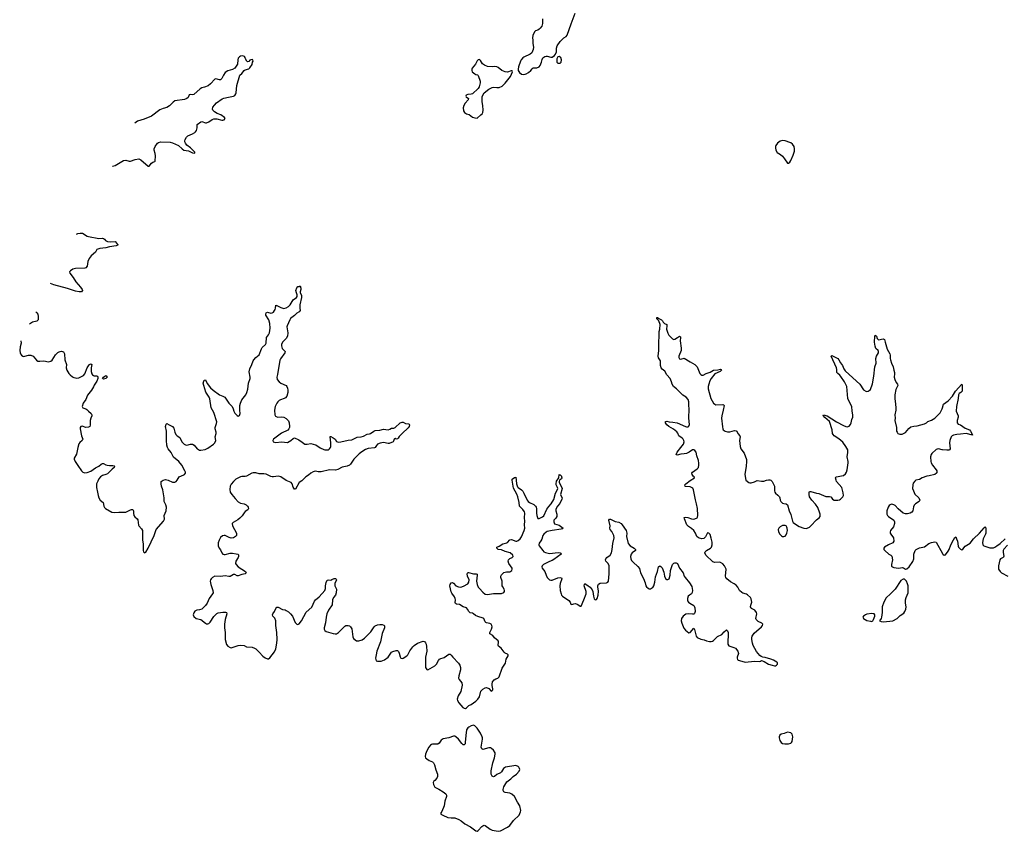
# Model space of a CAD drawing. Header units: inches. Extents: x 2294237 to 2473966, y 835830 to 1006981.
# Tile 1 of 77: x 2294237 to 2311056, y 887955 to 901818. Entities that reach past the tile are written whole.
import ezdxf

# ---------------------------------------------------------------- set-up
doc = ezdxf.new("R2010")
doc.units = ezdxf.units.IN
doc.header["$MEASUREMENT"] = 0
for name, color, linetype in [('C2899', 7, 'Continuous'), ('C2990', 7, 'Continuous'), ('C3808', 7, 'Continuous'), ('C3809', 7, 'Continuous'), ('C3819', 7, 'Continuous'), ('C3900', 7, 'Continuous')]:
    doc.layers.add(name, color=color, linetype=linetype)

msp = doc.modelspace()

# ---------------------------------------------------------------- linework, layer by layer
at = {"layer": 'C2899', "color": 6, "elevation": 200}
for points in [[(2295820, 899318), (2295830, 899318), (2295870, 899327), (2296010, 899412), (2296050, 899416), (2296110, 899403), (2296130, 899402), (2296210, 899431), (2296270, 899442), (2296306, 899426), (2296430, 899316), (2296450, 899315), (2296491, 899369), (2296510, 899383), (2296547, 899393), (2296550, 899402), (2296558, 899490), (2296552, 899532), (2296535, 899590), (2296536, 899610), (2296553, 899650), (2296590, 899710), (2296610, 899721), (2296650, 899729), (2296810, 899724), (2296850, 899714), (2296950, 899670), (2297011, 899610), (2297040, 899590), (2297119, 899579), (2297190, 899541), (2297230, 899538), (2297230, 899553), (2297155, 899630), (2297094, 899674), (2297069, 899709), (2297061, 899730), (2297060, 899750), (2297065, 899770), (2297087, 899810), (2297108, 899832), (2297190, 899867), (2297230, 899889), (2297240, 899900), (2297256, 899924), (2297269, 899969), (2297268, 900000)], [(2295208, 898153), (2295230, 898166), (2295273, 898173), (2295310, 898169), (2295390, 898123), (2295415, 898115), (2295590, 898082), (2295650, 898084), (2295670, 898080), (2295688, 898070), (2295705, 898045), (2295736, 898030), (2295790, 898022), (2295870, 898030), (2295894, 897994), (2295917, 897970), (2295887, 897953), (2295770, 897936), (2295710, 897921), (2295609, 897911), (2295570, 897898), (2295557, 897890), (2295531, 897849), (2295457, 897783), (2295422, 897738), (2295400, 897690), (2295390, 897609), (2295370, 897579), (2295349, 897571), (2295190, 897566), (2295146, 897554), (2295105, 897530), (2295091, 897510), (2295093, 897490), (2295150, 897414), (2295198, 897338), (2295275, 897250), (2295304, 897210), (2295310, 897190), (2295295, 897170), (2295251, 897169), (2295190, 897180), (2295055, 897225), (2294819, 897290), (2294766, 897311)], [(2294259, 896334), (2294265, 896290), (2294243, 896230), (2294237, 896170), (2294244, 896130), (2294254, 896110), (2294268, 896088), (2294292, 896072), (2294310, 896067), (2294328, 896068), (2294390, 896085), (2294430, 896087), (2294470, 896070), (2294525, 896005), (2294550, 895987), (2294584, 895984), (2294650, 895992), (2294730, 895972), (2294770, 895983), (2294790, 896000), (2294850, 896093), (2294890, 896134), (2294910, 896147), (2294930, 896153), (2294954, 896154), (2294984, 896144), (2294994, 896134), (2295002, 896110), (2295011, 896010), (2295036, 895930), (2295032, 895870), (2295041, 895830), (2295074, 895774), (2295099, 895750), (2295139, 895719), (2295165, 895705), (2295190, 895698), (2295216, 895696), (2295250, 895703), (2295330, 895740), (2295350, 895770), (2295390, 895870), (2295410, 895908), (2295430, 895929), (2295450, 895938), (2295470, 895931), (2295458, 895870), (2295460, 895810), (2295469, 895770), (2295482, 895750), (2295498, 895738), (2295510, 895732), (2295550, 895732), (2295567, 895727), (2295574, 895710), (2295572, 895688), (2295556, 895644), (2295510, 895576), (2295496, 895544), (2295464, 895490), (2295397, 895403), (2295365, 895330), (2295324, 895270), (2295307, 895210), (2295314, 895190), (2295370, 895172), (2295382, 895162), (2295410, 895129), (2295459, 895090), (2295471, 895071), (2295470, 895050), (2295451, 895009), (2295441, 894970), (2295443, 894890), (2295434, 894870), (2295410, 894855), (2295370, 894852), (2295305, 894875), (2295284, 894870), (2295273, 894850), (2295273, 894827), (2295294, 894710), (2295314, 894650), (2295306, 894630), (2295264, 894596), (2295250, 894571), (2295231, 894510), (2295216, 894424), (2295205, 894395), (2295169, 894330), (2295169, 894310), (2295187, 894270), (2295230, 894203), (2295296, 894110), (2295315, 894090), (2295350, 894078), (2295390, 894084), (2295450, 894109), (2295530, 894163), (2295588, 894192), (2295630, 894228), (2295650, 894240), (2295670, 894240), (2295710, 894215), (2295730, 894208), (2295770, 894201), (2295830, 894201), (2295850, 894197), (2295858, 894190), (2295854, 894170), (2295817, 894143), (2295738, 894062), (2295711, 894049), (2295650, 894030), (2295620, 894010), (2295590, 893973), (2295570, 893937), (2295552, 893890), (2295547, 893830), (2295569, 893750), (2295577, 893690), (2295588, 893650), (2295610, 893610), (2295664, 893570), (2295673, 893510), (2295686, 893486), (2295703, 893470), (2295810, 893408), (2295850, 893400), (2295930, 893406), (2296050, 893404), (2296130, 893445), (2296150, 893452), (2296170, 893450), (2296181, 893430), (2296179, 893390), (2296188, 893350), (2296206, 893326), (2296242, 893290), (2296253, 893273), (2296266, 893186), (2296274, 893170), (2296319, 893119), (2296333, 893090), (2296336, 892930), (2296347, 892867), (2296345, 892750), (2296350, 892727), (2296370, 892713), (2296390, 892725), (2296430, 892790), (2296534, 893010), (2296571, 893110), (2296692, 893250), (2296711, 893289), (2296707, 893350), (2296742, 893430), (2296745, 893490), (2296736, 893530), (2296707, 893587), (2296707, 893650), (2296680, 893790), (2296662, 893850), (2296655, 893890), (2296656, 893930), (2296686, 893954), (2296730, 893964), (2296775, 893955), (2296850, 893918), (2296890, 893917), (2296910, 893928), (2296929, 893950), (2296964, 894010), (2297039, 894041), (2297053, 894050), (2297069, 894070), (2297069, 894090), (2297061, 894110), (2297006, 894210), (2296955, 894270), (2296865, 894345), (2296823, 894423), (2296773, 894490), (2296763, 894510), (2296751, 894550), (2296743, 894630), (2296746, 894790), (2296730, 894870), (2296738, 894910), (2296750, 894923), (2296790, 894896), (2296850, 894870), (2296870, 894841), (2296886, 894770), (2296904, 894730), (2296926, 894710), (2296970, 894684), (2296981, 894670), (2297009, 894610), (2297048, 894568), (2297070, 894555), (2297090, 894552), (2297153, 894567), (2297190, 894567), (2297219, 894550), (2297270, 894490), (2297290, 894475), (2297310, 894467), (2297330, 894465), (2297403, 894477), (2297450, 894498), (2297549, 894570), (2297570, 894590), (2297588, 894630), (2297577, 894690), (2297593, 894750), (2297593, 894770), (2297575, 894830), (2297576, 894850), (2297601, 894919), (2297603, 894950), (2297556, 895110), (2297509, 895190), (2297484, 895344), (2297472, 895370), (2297418, 895458), (2297381, 895570), (2297374, 895610), (2297390, 895659), (2297410, 895666), (2297442, 895602), (2297497, 895530), (2297540, 895490), (2297650, 895408), (2297710, 895390), (2297742, 895370), (2297810, 895270), (2297867, 895210), (2297886, 895170), (2297893, 895130), (2297910, 895099), (2297950, 895056), (2297970, 895043), (2297990, 895056), (2298006, 895090), (2298000, 895150), (2298000, 895230), (2298008, 895270), (2298030, 895322), (2298099, 895410), (2298116, 895450), (2298132, 895508), (2298147, 895610), (2298173, 895690), (2298174, 895710), (2298157, 895803), (2298167, 895853), (2298203, 895930), (2298224, 895990), (2298236, 896010), (2298270, 896045), (2298330, 896093), (2298365, 896195), (2298381, 896219), (2298434, 896270), (2298446, 896290), (2298453, 896390), (2298490, 896436), (2298506, 896470), (2298515, 896550), (2298513, 896630), (2298493, 896693), (2298443, 896770), (2298440, 896790), (2298447, 896813), (2298470, 896824), (2298530, 896806), (2298550, 896808), (2298570, 896821), (2298592, 896848), (2298600, 896870), (2298606, 896890), (2298610, 896942), (2298617, 896937), (2298630, 896937), (2298699, 896899), (2298747, 896887), (2298790, 896894), (2298830, 896919), (2298858, 896950), (2298890, 897006), (2298910, 897032), (2298965, 897075), (2298975, 897090), (2298976, 897116), (2298963, 897150), (2298957, 897190), (2298970, 897237), (2298990, 897259), (2299010, 897262), (2299030, 897274), (2299042, 897230), (2299040, 897210), (2299026, 897170), (2299031, 897150), (2299050, 897110), (2299053, 897073), (2299023, 896950), (2299020, 896890), (2299028, 896850), (2299011, 896830), (2298973, 896807), (2298930, 896763), (2298865, 896715), (2298850, 896692), (2298805, 896590), (2298802, 896570), (2298816, 896470), (2298810, 896413), (2298787, 896370), (2298726, 896310), (2298709, 896270), (2298710, 896247), (2298723, 896203), (2298730, 896189), (2298770, 896150), (2298769, 896130), (2298693, 896027), (2298680, 896000), (2298643, 895757), (2298630, 895710), (2298636, 895670), (2298670, 895630), (2298698, 895610), (2298790, 895567), (2298802, 895550), (2298810, 895522), (2298816, 895490), (2298816, 895450), (2298800, 895390), (2298780, 895360), (2298755, 895345), (2298690, 895325), (2298668, 895312), (2298645, 895290), (2298630, 895268), (2298604, 895210), (2298590, 895150), (2298598, 895070), (2298608, 895048), (2298619, 895039), (2298649, 895029), (2298710, 895034), (2298748, 895028), (2298790, 895004), (2298819, 894979), (2298830, 894964), (2298842, 894930), (2298848, 894870), (2298845, 894850), (2298837, 894830), (2298815, 894805), (2298710, 894754), (2298570, 894650), (2298562, 894630), (2298569, 894610), (2298590, 894600), (2298610, 894598), (2298710, 894605), (2298810, 894597), (2298870, 894630), (2298910, 894667), (2298930, 894673), (2299003, 894643), (2299060, 894600), (2299110, 894570), (2299147, 894567), (2299210, 894577), (2299250, 894570), (2299294, 894554), (2299370, 894504), (2299430, 894476), (2299450, 894468), (2299490, 894468), (2299510, 894473), (2299530, 894487), (2299545, 894510), (2299552, 894530), (2299554, 894590), (2299538, 894690), (2299542, 894698), (2299550, 894700), (2299590, 894678), (2299624, 894650), (2299650, 894615), (2299665, 894605), (2299690, 894602), (2299725, 894605), (2299850, 894637), (2299910, 894643), (2299990, 894684), (2300000, 894685)], [(2294514, 896828), (2294533, 896813), (2294545, 896790), (2294552, 896750), (2294552, 896690), (2294530, 896666), (2294459, 896650), (2294439, 896641), (2294405, 896617)], [(2300000, 894366), (2299946, 894314), (2299890, 894223), (2299870, 894206), (2299831, 894189), (2299748, 894172), (2299670, 894137), (2299630, 894125), (2299530, 894129), (2299387, 894093), (2299333, 894093), (2299290, 894104), (2299270, 894102), (2299250, 894094), (2299210, 894072), (2299170, 894038), (2299125, 894010), (2299057, 893943), (2299010, 893910), (2298950, 893801), (2298930, 893796), (2298911, 893831), (2298892, 893890), (2298874, 893910), (2298846, 893926), (2298788, 893948), (2298699, 894010), (2298650, 894018), (2298570, 894008), (2298550, 894010), (2298530, 894016), (2298450, 894056), (2298410, 894061), (2298330, 894058), (2298270, 894075), (2298225, 894075), (2298200, 894070), (2298110, 894022), (2298090, 894015), (2298030, 894016), (2298010, 894012), (2297930, 893968), (2297888, 893930), (2297850, 893885), (2297830, 893849), (2297825, 893795), (2297835, 893750), (2297859, 893710), (2297917, 893637), (2297970, 893585), (2298010, 893560), (2298070, 893546), (2298105, 893530), (2298128, 893510), (2298142, 893490), (2298146, 893470), (2298134, 893446), (2298090, 893417), (2298070, 893396), (2298037, 893343), (2297998, 893302), (2297965, 893275), (2297884, 893230), (2297869, 893211), (2297871, 893170), (2297939, 893050), (2297943, 893030), (2297939, 893010), (2297924, 892990), (2297890, 892968), (2297850, 892964), (2297814, 892974), (2297750, 893007), (2297730, 893010), (2297700, 893000), (2297668, 892972), (2297642, 892930), (2297630, 892882), (2297629, 892829), (2297646, 892790), (2297665, 892765), (2297692, 892710), (2297710, 892689), (2297730, 892681), (2297750, 892681), (2297830, 892704), (2297870, 892708), (2297937, 892697), (2297966, 892686), (2297977, 892677), (2297977, 892650), (2297969, 892630), (2297928, 892570), (2297925, 892530), (2297933, 892510), (2297970, 892470), (2298093, 892393), (2298104, 892370), (2298090, 892350), (2298030, 892344), (2297970, 892316), (2297950, 892319), (2297910, 892339), (2297890, 892342), (2297830, 892309), (2297810, 892307), (2297750, 892316), (2297670, 892305), (2297570, 892310), (2297530, 892292), (2297509, 892270), (2297497, 892250), (2297492, 892230), (2297503, 892170), (2297539, 892070), (2297540, 892030), (2297533, 892010), (2297472, 891930), (2297438, 891850), (2297410, 891810), (2297349, 891751), (2297310, 891736), (2297266, 891730), (2297230, 891713), (2297210, 891689), (2297202, 891650), (2297210, 891625), (2297250, 891590), (2297330, 891570), (2297410, 891510), (2297430, 891499), (2297450, 891497), (2297470, 891506), (2297490, 891528), (2297554, 891626), (2297606, 891674), (2297630, 891685), (2297710, 891697), (2297755, 891695), (2297771, 891690), (2297778, 891670), (2297747, 891570), (2297737, 891490), (2297736, 891430), (2297747, 891350), (2297747, 891230), (2297770, 891144), (2297790, 891118), (2297830, 891093), (2297851, 891091), (2297970, 891126), (2298010, 891132), (2298070, 891126), (2298110, 891108), (2298210, 891098), (2298250, 891085), (2298270, 891073), (2298330, 891015), (2298390, 890947), (2298430, 890915), (2298470, 890903), (2298490, 890903), (2298510, 890915), (2298590, 891023), (2298611, 891070), (2298631, 891170), (2298634, 891230), (2298628, 891350), (2298614, 891470), (2298610, 891550), (2298595, 891595), (2298564, 891630), (2298555, 891650), (2298563, 891670), (2298590, 891710), (2298610, 891759), (2298630, 891781), (2298650, 891785), (2298725, 891745), (2298770, 891737), (2298790, 891728), (2298830, 891702), (2298865, 891670), (2298895, 891630), (2298942, 891522), (2298970, 891491), (2298990, 891485), (2299010, 891497), (2299050, 891551), (2299130, 891695), (2299230, 891786), (2299274, 891886), (2299290, 891910), (2299350, 891960), (2299447, 892070), (2299460, 892100), (2299462, 892150), (2299473, 892207), (2299490, 892245), (2299510, 892250), (2299550, 892247), (2299570, 892253), (2299607, 892273), (2299632, 892272), (2299643, 892263), (2299647, 892250), (2299622, 892190), (2299618, 892150), (2299650, 892090), (2299646, 892030), (2299633, 891990), (2299600, 891950), (2299581, 891910), (2299576, 891824), (2299511, 891730), (2299486, 891670), (2299473, 891610), (2299462, 891518), (2299437, 891430), (2299438, 891410), (2299450, 891382), (2299470, 891370), (2299592, 891332), (2299626, 891326), (2299650, 891327), (2299682, 891350), (2299790, 891460), (2299810, 891470), (2299850, 891468), (2299870, 891462), (2299890, 891445), (2299910, 891411), (2299930, 891278), (2299942, 891250), (2299990, 891210), (2300000, 891209)]]:
    msp.add_lwpolyline(points, dxfattribs=at)
msp.add_lwpolyline([(2295670, 895679), (2295653, 895690), (2295668, 895712), (2295690, 895729), (2295710, 895738), (2295728, 895730), (2295731, 895710), (2295710, 895687)], close=True, dxfattribs=at)
at = {"layer": 'C2990', "color": 6, "elevation": 200}
msp.add_lwpolyline([(2297268, 900000), (2297268, 900030), (2297330, 900074), (2297350, 900077), (2297410, 900058), (2297430, 900058), (2297470, 900073), (2297525, 900115), (2297554, 900126), (2297603, 900123), (2297690, 900100), (2297710, 900099), (2297730, 900106), (2297747, 900130), (2297738, 900150), (2297676, 900190), (2297613, 900213), (2297563, 900243), (2297539, 900270), (2297532, 900290), (2297538, 900322), (2297563, 900357), (2297602, 900398), (2297694, 900466), (2297722, 900478), (2297803, 900497), (2297890, 900509), (2297910, 900524), (2297928, 900550), (2297936, 900570), (2297945, 900695), (2297999, 900870), (2298030, 900898), (2298074, 900950), (2298090, 900961), (2298150, 900981), (2298167, 900993), (2298206, 901054), (2298213, 901090), (2298223, 901110), (2298221, 901130), (2298210, 901136), (2298188, 901132), (2298170, 901124), (2298150, 901104), (2298130, 901099), (2298116, 901110), (2298096, 901150), (2298091, 901170), (2298078, 901190), (2298050, 901199), (2298010, 901194), (2297990, 901182), (2297970, 901158), (2297963, 901130), (2297959, 901061), (2297910, 900990), (2297870, 900966), (2297790, 900942), (2297750, 900918), (2297716, 900870), (2297690, 900811), (2297670, 900791), (2297650, 900791), (2297590, 900807), (2297570, 900801), (2297497, 900723), (2297458, 900690), (2297396, 900664), (2297350, 900652), (2297323, 900637), (2297210, 900540), (2297190, 900535), (2297150, 900538), (2297130, 900533), (2297113, 900487), (2297091, 900469), (2297050, 900456), (2296890, 900430), (2296859, 900410), (2296794, 900346), (2296750, 900316), (2296690, 900302), (2296630, 900280), (2296488, 900172), (2296363, 900117), (2296250, 900084), (2296205, 900052)], dxfattribs=at)
at = {"layer": 'C3808', "color": 6, "elevation": 200}
for points in [[(2301990, 889767), (2301950, 889757), (2301910, 889735), (2301890, 889720), (2301872, 889690), (2301858, 889590), (2301849, 889471), (2301844, 889450), (2301830, 889430), (2301810, 889434), (2301790, 889454), (2301730, 889529), (2301690, 889569), (2301670, 889577), (2301650, 889578), (2301570, 889554), (2301470, 889534), (2301437, 889510), (2301400, 889460), (2301377, 889443), (2301290, 889441), (2301270, 889436), (2301255, 889425), (2301228, 889392), (2301192, 889330), (2301169, 889270), (2301164, 889230), (2301171, 889210), (2301191, 889190), (2301230, 889165), (2301290, 889143), (2301307, 889127), (2301324, 889090), (2301343, 889003), (2301375, 888930), (2301373, 888890), (2301360, 888860), (2301330, 888824), (2301311, 888810), (2301302, 888790), (2301307, 888753), (2301331, 888710), (2301396, 888676), (2301471, 888630), (2301516, 888596), (2301530, 888570), (2301528, 888550), (2301501, 888470), (2301490, 888389), (2301450, 888295), (2301431, 888270), (2301431, 888250), (2301465, 888230), (2301550, 888192), (2301610, 888184), (2301670, 888184), (2301737, 888157), (2301776, 888136), (2301843, 888083), (2301939, 888030), (2302030, 887964), (2302050, 887957), (2302070, 887966), (2302130, 888036), (2302150, 888050), (2302170, 888057), (2302190, 888055), (2302273, 887990), (2302310, 887972), (2302410, 887955), (2302450, 887961), (2302570, 888024), (2302607, 888053), (2302670, 888139), (2302767, 888230), (2302793, 888287), (2302795, 888310), (2302779, 888390), (2302742, 888450), (2302692, 888550), (2302641, 888590), (2302610, 888607), (2302530, 888619), (2302510, 888630), (2302496, 888650), (2302494, 888670), (2302507, 888713), (2302561, 888799), (2302625, 888850), (2302668, 888892), (2302723, 888930), (2302770, 888981), (2302778, 889010), (2302776, 889030), (2302765, 889050), (2302750, 889063), (2302710, 889077), (2302535, 889050), (2302501, 889030), (2302465, 888970), (2302449, 888951), (2302390, 888924), (2302350, 888893), (2302330, 888887), (2302310, 888896), (2302292, 888932), (2302290, 888990), (2302318, 889122), (2302350, 889210), (2302359, 889270), (2302357, 889297), (2302330, 889343), (2302297, 889370), (2302278, 889378), (2302250, 889380), (2302150, 889350), (2302130, 889361), (2302122, 889390), (2302144, 889530), (2302145, 889550), (2302139, 889570), (2302107, 889630), (2302050, 889715), (2302010, 889756)], [(2307350, 889646), (2307296, 889624), (2307247, 889613), (2307223, 889597), (2307211, 889570), (2307213, 889550), (2307224, 889504), (2307244, 889470), (2307270, 889455), (2307306, 889446), (2307370, 889447), (2307410, 889461), (2307421, 889470), (2307433, 889490), (2307444, 889570), (2307430, 889616), (2307410, 889635)]]:
    msp.add_lwpolyline(points, close=True, dxfattribs=at)
at = {"layer": 'C3809', "color": 6}
for points, elevation in [([(2307270, 899752), (2307230, 899745), (2307184, 899710), (2307156, 899670), (2307148, 899650), (2307146, 899630), (2307153, 899590), (2307177, 899550), (2307204, 899530), (2307235, 899515), (2307267, 899487), (2307303, 899443), (2307350, 899366), (2307370, 899366), (2307390, 899383), (2307410, 899411), (2307450, 899501), (2307471, 899571), (2307473, 899613), (2307468, 899650), (2307440, 899690), (2307410, 899712), (2307390, 899721), (2307310, 899750)], 300), ([(2307270, 893180), (2307230, 893158), (2307202, 893130), (2307193, 893110), (2307196, 893070), (2307222, 893030), (2307250, 893004), (2307270, 892993), (2307290, 892990), (2307310, 892996), (2307330, 893019), (2307342, 893050), (2307350, 893090), (2307349, 893130), (2307343, 893150), (2307329, 893170), (2307310, 893178)], 200), ([(2309330, 892264), (2309290, 892237), (2309190, 892092), (2309110, 892010), (2309036, 891944), (2308999, 891870), (2308968, 891790), (2308968, 891690), (2308961, 891610), (2308953, 891587), (2308925, 891550), (2308950, 891539), (2308994, 891534), (2309150, 891547), (2309223, 891590), (2309279, 891641), (2309339, 891681), (2309359, 891710), (2309373, 891750), (2309380, 891790), (2309370, 891850), (2309369, 891910), (2309377, 891950), (2309412, 892030), (2309412, 892148), (2309403, 892183), (2309385, 892225), (2309350, 892261)], 200), ([(2308794, 891674), (2308710, 891663), (2308687, 891653), (2308653, 891630), (2308641, 891610), (2308651, 891590), (2308710, 891558), (2308770, 891542), (2308790, 891540), (2308810, 891547), (2308824, 891570), (2308844, 891630), (2308847, 891650), (2308835, 891670)], 200)]:
    msp.add_lwpolyline(points, close=True, dxfattribs=dict(at, elevation=elevation))
at = {"layer": 'C3809', "color": 6, "elevation": 200}
for points in [[(2300000, 891209), (2300030, 891206), (2300090, 891227), (2300130, 891255), (2300237, 891363), (2300293, 891447), (2300310, 891465), (2300350, 891482), (2300389, 891489), (2300427, 891487), (2300457, 891477), (2300470, 891462), (2300469, 891430), (2300429, 891331), (2300401, 891190), (2300340, 891030), (2300326, 890970), (2300317, 890910), (2300318, 890890), (2300329, 890869), (2300350, 890860), (2300410, 890858), (2300470, 890882), (2300530, 890928), (2300590, 891012), (2300612, 891028), (2300670, 891044), (2300690, 891041), (2300707, 891027), (2300718, 890998), (2300734, 890934), (2300750, 890910), (2300770, 890904), (2300790, 890913), (2300850, 890951), (2300865, 890970), (2300902, 891038), (2300950, 891106), (2300974, 891130), (2301030, 891167), (2301130, 891200), (2301150, 891198), (2301170, 891176), (2301180, 891150), (2301188, 891110), (2301190, 891030), (2301168, 890932), (2301167, 890807), (2301170, 890750), (2301190, 890716), (2301210, 890711), (2301330, 890780), (2301359, 890810), (2301390, 890870), (2301410, 890893), (2301430, 890905), (2301470, 890915), (2301490, 890926), (2301570, 890982), (2301590, 890980), (2301610, 890965), (2301634, 890930), (2301730, 890828), (2301757, 890790), (2301769, 890750), (2301767, 890710), (2301736, 890610), (2301733, 890573), (2301743, 890550), (2301787, 890490), (2301795, 890450), (2301770, 890344), (2301728, 890270), (2301711, 890210), (2301716, 890190), (2301739, 890150), (2301808, 890070), (2301830, 890056), (2301850, 890053), (2301870, 890062), (2301910, 890103), (2301950, 890123), (2302030, 890175), (2302065, 890210), (2302090, 890250), (2302116, 890350), (2302150, 890385), (2302190, 890406), (2302210, 890411), (2302252, 890392), (2302290, 890351), (2302310, 890359), (2302317, 890370), (2302319, 890390), (2302306, 890446), (2302306, 890466), (2302315, 890510), (2302340, 890540), (2302370, 890559), (2302407, 890573), (2302428, 890592), (2302477, 890743), (2302534, 890826), (2302546, 890894), (2302579, 890950), (2302580, 890970), (2302570, 890981), (2302530, 890999), (2302513, 891013), (2302464, 891084), (2302417, 891117), (2302410, 891130), (2302418, 891190), (2302410, 891210), (2302350, 891260), (2302317, 891297), (2302270, 891330), (2302269, 891350), (2302297, 891410), (2302306, 891450), (2302303, 891470), (2302290, 891490), (2302267, 891507), (2302213, 891513), (2302200, 891520), (2302189, 891530), (2302168, 891588), (2302157, 891597), (2302063, 891623), (2302023, 891643), (2301990, 891669), (2301970, 891679), (2301930, 891685), (2301907, 891707), (2301888, 891748), (2301870, 891770), (2301810, 891791), (2301750, 891828), (2301696, 891836), (2301683, 891843), (2301677, 891857), (2301679, 891910), (2301676, 891930), (2301662, 891962), (2301620, 892020), (2301607, 892047), (2301586, 892146), (2301588, 892172), (2301610, 892198), (2301630, 892203), (2301650, 892191), (2301690, 892149), (2301730, 892129), (2301770, 892125), (2301819, 892141), (2301890, 892182), (2301911, 892209), (2301913, 892250), (2301887, 892310), (2301880, 892350), (2301890, 892377), (2301904, 892376), (2301990, 892355), (2302033, 892353), (2302049, 892349), (2302051, 892330), (2302038, 892230), (2302050, 892169), (2302070, 892127), (2302090, 892100), (2302150, 892037), (2302190, 892008), (2302230, 892000), (2302330, 892017), (2302446, 892014), (2302470, 892018), (2302506, 892034), (2302517, 892050), (2302519, 892070), (2302513, 892090), (2302488, 892128), (2302479, 892150), (2302480, 892230), (2302457, 892290), (2302454, 892310), (2302465, 892335), (2302510, 892375), (2302550, 892388), (2302610, 892388), (2302642, 892410), (2302650, 892430), (2302647, 892450), (2302592, 892530), (2302583, 892570), (2302588, 892590), (2302597, 892603), (2302610, 892613), (2302652, 892630), (2302668, 892650), (2302660, 892670), (2302617, 892710), (2302530, 892735), (2302470, 892763), (2302410, 892770), (2302389, 892790), (2302388, 892810), (2302430, 892825), (2302490, 892866), (2302559, 892881), (2302570, 892887), (2302610, 892934), (2302637, 892937), (2302710, 892912), (2302730, 892912), (2302750, 892921), (2302788, 892952), (2302810, 892987), (2302856, 893090), (2302866, 893130), (2302862, 893190), (2302865, 893250), (2302858, 893310), (2302865, 893390), (2302858, 893410), (2302830, 893452), (2302777, 893510), (2302771, 893570), (2302749, 893670), (2302732, 893712), (2302670, 893817), (2302649, 893951), (2302650, 893970), (2302690, 894000), (2302710, 894003), (2302720, 893950), (2302722, 893890), (2302741, 893841), (2302750, 893829), (2302810, 893790), (2302830, 893765), (2302851, 893730), (2302908, 893610), (2302922, 893590), (2302946, 893570), (2303017, 893537), (2303049, 893509), (2303060, 893490), (2303065, 893470), (2303064, 893390), (2303070, 893348), (2303090, 893296), (2303110, 893295), (2303170, 893328), (2303190, 893346), (2303244, 893456), (2303276, 893504), (2303314, 893550), (2303359, 893621), (2303388, 893730), (2303426, 893794), (2303429, 893810), (2303425, 893825), (2303402, 893870), (2303400, 893890), (2303407, 893933), (2303444, 893990), (2303450, 894050), (2303462, 894042), (2303470, 894042), (2303490, 894023), (2303495, 894010), (2303496, 893990), (2303490, 893975), (2303456, 893950), (2303450, 893930), (2303454, 893910), (2303499, 893830), (2303502, 893810), (2303476, 893710), (2303478, 893690), (2303501, 893650), (2303497, 893630), (2303464, 893556), (2303425, 893510), (2303402, 893470), (2303395, 893450), (2303395, 893430), (2303411, 893371), (2303410, 893330), (2303397, 893303), (2303363, 893270), (2303360, 893240), (2303370, 893209), (2303450, 893184), (2303500, 893150), (2303519, 893130), (2303510, 893122), (2303485, 893115), (2303330, 893095), (2303250, 893078), (2303230, 893067), (2303190, 893031), (2303174, 893010), (2303155, 892945), (2303141, 892919), (2303110, 892877), (2303105, 892850), (2303112, 892830), (2303173, 892750), (2303193, 892730), (2303218, 892718), (2303290, 892700), (2303436, 892716), (2303472, 892712), (2303483, 892703), (2303488, 892690), (2303362, 892598), (2303330, 892580), (2303290, 892566), (2303182, 892510), (2303160, 892490), (2303156, 892470), (2303164, 892450), (2303208, 892390), (2303228, 892328), (2303249, 892290), (2303290, 892249), (2303310, 892242), (2303330, 892243), (2303430, 892284), (2303470, 892290), (2303490, 892285), (2303496, 892270), (2303472, 892190), (2303466, 892146), (2303469, 892069), (2303484, 892010), (2303494, 891990), (2303512, 891970), (2303619, 891899), (2303639, 891870), (2303653, 891833), (2303670, 891827), (2303701, 891839), (2303730, 891843), (2303770, 891830), (2303810, 891802), (2303830, 891803), (2303876, 891910), (2303912, 892010), (2303912, 892050), (2303881, 892150), (2303883, 892170), (2303890, 892185), (2303910, 892178), (2303950, 892150), (2303982, 892122), (2304018, 892078), (2304030, 892050), (2304037, 891970), (2304048, 891928), (2304070, 891911), (2304090, 891917), (2304101, 891930), (2304118, 891990), (2304124, 892055), (2304112, 892130), (2304114, 892150), (2304125, 892175), (2304150, 892192), (2304261, 892199), (2304282, 892210), (2304293, 892227), (2304308, 892350), (2304306, 892490), (2304291, 892530), (2304250, 892570), (2304242, 892590), (2304249, 892610), (2304269, 892631), (2304322, 892670), (2304346, 892710), (2304358, 892770), (2304367, 892870), (2304394, 892970), (2304387, 893010), (2304350, 893078), (2304323, 893110), (2304318, 893130), (2304323, 893170), (2304303, 893270), (2304310, 893285), (2304330, 893285), (2304410, 893247), (2304470, 893234), (2304510, 893211), (2304529, 893190), (2304597, 893090), (2304608, 893050), (2304601, 892990), (2304629, 892870), (2304663, 892830), (2304735, 892790), (2304757, 892770), (2304754, 892750), (2304697, 892710), (2304682, 892690), (2304673, 892650), (2304676, 892610), (2304690, 892580), (2304714, 892550), (2304798, 892478), (2304823, 892443), (2304844, 892370), (2304893, 892273), (2304920, 892200), (2304932, 892150), (2304944, 892130), (2304970, 892105), (2304990, 892098), (2305010, 892098), (2305030, 892106), (2305050, 892120), (2305067, 892150), (2305085, 892210), (2305099, 892301), (2305130, 892390), (2305150, 892474), (2305170, 892488), (2305190, 892478), (2305210, 892453), (2305242, 892382), (2305254, 892314), (2305263, 892283), (2305270, 892271), (2305290, 892255), (2305310, 892255), (2305332, 892270), (2305346, 892330), (2305354, 892410), (2305390, 892513), (2305410, 892536), (2305430, 892543), (2305450, 892543), (2305472, 892530), (2305510, 892450), (2305570, 892370), (2305590, 892314), (2305603, 892290), (2305678, 892198), (2305716, 892136), (2305730, 892070), (2305726, 892034), (2305710, 892013), (2305677, 891990), (2305658, 891970), (2305642, 891930), (2305642, 891910), (2305646, 891890), (2305661, 891870), (2305684, 891850), (2305752, 891812), (2305765, 891790), (2305769, 891770), (2305773, 891707), (2305764, 891676), (2305754, 891666), (2305730, 891661), (2305669, 891671), (2305618, 891662), (2305570, 891630), (2305543, 891590), (2305537, 891550), (2305545, 891510), (2305582, 891422), (2305608, 891390), (2305670, 891343), (2305690, 891349), (2305750, 891424), (2305764, 891404), (2305790, 891290), (2305810, 891263), (2305870, 891237), (2305930, 891225), (2305970, 891208), (2306018, 891198), (2306050, 891196), (2306070, 891202), (2306090, 891215), (2306157, 891283), (2306230, 891315), (2306270, 891361), (2306310, 891396), (2306330, 891379), (2306337, 891350), (2306333, 891150), (2306350, 891125), (2306383, 891110), (2306436, 891096), (2306462, 891082), (2306505, 891030), (2306513, 890990), (2306492, 890930), (2306490, 890910), (2306499, 890890), (2306510, 890880), (2306530, 890870), (2306630, 890841), (2306790, 890859), (2306866, 890854), (2306890, 890858), (2306910, 890872), (2306955, 890855), (2307030, 890807), (2307090, 890795), (2307130, 890781), (2307150, 890783), (2307162, 890790), (2307179, 890810), (2307179, 890830), (2307170, 890842), (2307116, 890876), (2307070, 890896), (2306970, 890923), (2306929, 890929), (2306902, 890942), (2306879, 890960), (2306825, 891025), (2306768, 891130), (2306756, 891170), (2306744, 891230), (2306745, 891270), (2306751, 891290), (2306782, 891338), (2306910, 891445), (2306924, 891470), (2306929, 891490), (2306914, 891510), (2306850, 891541), (2306819, 891570), (2306812, 891592), (2306828, 891670), (2306825, 891690), (2306794, 891730), (2306740, 891760), (2306730, 891770), (2306722, 891790), (2306724, 891816), (2306746, 891870), (2306732, 891928), (2306721, 891950), (2306670, 891996), (2306650, 892007), (2306590, 892021), (2306570, 892032), (2306534, 892070), (2306504, 892124), (2306477, 892157), (2306443, 892183), (2306377, 892217), (2306317, 892270), (2306302, 892290), (2306296, 892310), (2306307, 892430), (2306278, 892490), (2306250, 892523), (2306210, 892548), (2306193, 892553), (2306110, 892546), (2306076, 892556), (2305960, 892670), (2305943, 892710), (2305946, 892730), (2305970, 892750), (2306039, 892790), (2306052, 892810), (2306064, 892850), (2306064, 892895), (2306050, 892964), (2306030, 893024), (2306010, 893049), (2305987, 893053), (2305953, 892987), (2305935, 892965), (2305922, 892958), (2305890, 892951), (2305850, 892959), (2305830, 892968), (2305806, 892990), (2305780, 893050), (2305751, 893091), (2305710, 893128), (2305660, 893160), (2305633, 893190), (2305591, 893290), (2305588, 893312), (2305610, 893321), (2305650, 893315), (2305710, 893292), (2305750, 893288), (2305799, 893301), (2305811, 893309), (2305817, 893323), (2305820, 893350), (2305816, 893470), (2305801, 893550), (2305779, 893619), (2305749, 893789), (2305733, 893813), (2305710, 893829), (2305690, 893836), (2305607, 893847), (2305602, 893850), (2305601, 893870), (2305614, 893890), (2305691, 893949), (2305766, 893990), (2305758, 894010), (2305742, 894022), (2305723, 894050), (2305717, 894070), (2305731, 894090), (2305810, 894147), (2305831, 894170), (2305840, 894210), (2305837, 894243), (2305830, 894290), (2305804, 894370), (2305790, 894430), (2305770, 894461), (2305750, 894472), (2305730, 894470), (2305672, 894428), (2305630, 894408), (2305590, 894400), (2305530, 894396), (2305470, 894378), (2305452, 894390), (2305469, 894430), (2305532, 894508), (2305574, 894570), (2305586, 894610), (2305584, 894630), (2305573, 894650), (2305554, 894670), (2305496, 894710), (2305477, 894757), (2305460, 894780), (2305403, 894823), (2305323, 894870), (2305290, 894899), (2305266, 894930), (2305266, 894954), (2305290, 894962), (2305330, 894947), (2305394, 894946), (2305470, 894930), (2305610, 894867), (2305630, 894863), (2305656, 894864), (2305670, 894875), (2305676, 894904), (2305666, 895010), (2305675, 895170), (2305666, 895230), (2305665, 895290), (2305653, 895333), (2305619, 895370), (2305565, 895405), (2305457, 895510), (2305407, 895550), (2305382, 895590), (2305371, 895631), (2305347, 895690), (2305290, 895751), (2305257, 895817), (2305209, 895850), (2305193, 895870), (2305185, 895910), (2305182, 895990), (2305174, 896010), (2305150, 896042), (2305142, 896070), (2305157, 896170), (2305154, 896230), (2305162, 896490), (2305172, 896532), (2305175, 896610), (2305155, 896675), (2305119, 896710), (2305122, 896730), (2305130, 896733), (2305155, 896715), (2305203, 896690), (2305216, 896676), (2305229, 896649), (2305250, 896631), (2305290, 896611), (2305293, 896590), (2305286, 896530), (2305306, 896465), (2305328, 896430), (2305390, 896367), (2305410, 896357), (2305430, 896361), (2305473, 896387), (2305490, 896402), (2305510, 896411), (2305523, 896403), (2305527, 896390), (2305521, 896330), (2305538, 896210), (2305538, 896170), (2305499, 896070), (2305498, 896050), (2305510, 896027), (2305530, 896022), (2305590, 896038), (2305690, 895971), (2305771, 895930), (2305811, 895890), (2305854, 895774), (2305870, 895757), (2305890, 895748), (2305910, 895748), (2305963, 895777), (2306030, 895798), (2306090, 895829), (2306163, 895837), (2306208, 895848), (2306221, 895841), (2306225, 895830), (2306200, 895810), (2306113, 895767), (2306048, 895690), (2306026, 895650), (2306007, 895593), (2305997, 895550), (2305998, 895510), (2306045, 895350), (2306090, 895270), (2306110, 895251), (2306130, 895242), (2306247, 895247), (2306261, 895241), (2306268, 895230), (2306255, 895150), (2306230, 895050), (2306226, 895010), (2306241, 894861), (2306247, 894830), (2306255, 894815), (2306290, 894790), (2306330, 894778), (2306370, 894779), (2306450, 894799), (2306476, 894796), (2306488, 894788), (2306506, 894750), (2306541, 894710), (2306546, 894690), (2306532, 894630), (2306542, 894530), (2306558, 894490), (2306611, 894411), (2306652, 894308), (2306655, 894270), (2306647, 894193), (2306622, 894050), (2306642, 893950), (2306690, 893913), (2306710, 893906), (2306730, 893905), (2306790, 893923), (2306835, 893945), (2306910, 893934), (2306950, 893938), (2306993, 893953), (2307030, 893959), (2307050, 893958), (2307070, 893950), (2307090, 893930), (2307133, 893850), (2307129, 893770), (2307135, 893750), (2307149, 893729), (2307190, 893697), (2307215, 893670), (2307224, 893650), (2307229, 893609), (2307238, 893590), (2307270, 893560), (2307290, 893552), (2307330, 893546), (2307350, 893530), (2307383, 893430), (2307412, 893368), (2307438, 893250), (2307448, 893230), (2307471, 893210), (2307550, 893162), (2307630, 893130), (2307670, 893127), (2307690, 893132), (2307730, 893152), (2307753, 893170), (2307850, 893275), (2307896, 893310), (2307908, 893332), (2307910, 893370), (2307905, 893390), (2307870, 893486), (2307830, 893540), (2307767, 893610), (2307728, 893670), (2307721, 893710), (2307725, 893750), (2307730, 893758), (2307750, 893761), (2307850, 893730), (2307890, 893726), (2308010, 893674), (2308070, 893675), (2308090, 893670), (2308101, 893661), (2308120, 893630), (2308150, 893613), (2308210, 893612), (2308241, 893619), (2308258, 893630), (2308297, 893670), (2308307, 893693), (2308305, 893735), (2308281, 893830), (2308192, 893930), (2308182, 893950), (2308175, 893990), (2308179, 894001), (2308190, 894012), (2308276, 894024), (2308310, 894035), (2308341, 894059), (2308360, 894090), (2308373, 894127), (2308389, 894250), (2308389, 894270), (2308373, 894350), (2308383, 894423), (2308381, 894470), (2308350, 894530), (2308299, 894599), (2308230, 894661), (2308150, 894707), (2308132, 894730), (2308121, 894750), (2308115, 894810), (2308072, 894952), (2307990, 895021), (2307964, 895056), (2307970, 895070), (2308030, 895054), (2308188, 894948), (2308310, 894884), (2308350, 894868), (2308370, 894866), (2308405, 894875), (2308430, 894906), (2308440, 894930), (2308453, 894990), (2308467, 895030), (2308470, 895068), (2308458, 895130), (2308450, 895209), (2308415, 895275), (2308385, 895350), (2308364, 895550), (2308328, 895630), (2308265, 895725), (2308246, 895746), (2308210, 895773), (2308196, 895790), (2308193, 895810), (2308196, 895844), (2308191, 895871), (2308099, 896070), (2308103, 896077), (2308110, 896081), (2308130, 896073), (2308142, 896062), (2308210, 896029), (2308227, 896010), (2308257, 895957), (2308293, 895910), (2308316, 895856), (2308340, 895820), (2308530, 895641), (2308590, 895590), (2308650, 895496), (2308690, 895471), (2308710, 895468), (2308730, 895473), (2308750, 895482), (2308770, 895503), (2308803, 895597), (2308830, 895730), (2308845, 895890), (2308866, 895950), (2308863, 896030), (2308872, 896070), (2308907, 896130), (2308908, 896150), (2308899, 896170), (2308864, 896204), (2308850, 896242), (2308837, 896310), (2308845, 896410), (2308850, 896431), (2308871, 896411), (2308886, 896370), (2308908, 896348), (2308987, 896367), (2309010, 896358), (2309018, 896310), (2309035, 896270), (2309057, 896190), (2309101, 896110), (2309108, 896090), (2309107, 896030), (2309110, 896010), (2309128, 895950), (2309157, 895890), (2309168, 895830), (2309181, 895790), (2309183, 895770), (2309176, 895710), (2309186, 895670), (2309210, 895622), (2309233, 895590), (2309235, 895570), (2309201, 895499), (2309188, 895410), (2309186, 895346), (2309200, 895250), (2309204, 895190), (2309203, 895150), (2309187, 895070), (2309190, 895010), (2309186, 894970), (2309217, 894850), (2309215, 894790), (2309223, 894770), (2309239, 894750), (2309270, 894738), (2309310, 894741), (2309370, 894769), (2309423, 894837), (2309459, 894861), (2309510, 894874), (2309570, 894881), (2309690, 894915), (2309727, 894933), (2309750, 894952), (2309810, 894977), (2309867, 895010), (2309959, 895101), (2309994, 895170), (2310000, 895188)], [(2300000, 894685), (2300070, 894693), (2300110, 894704), (2300170, 894736), (2300210, 894743), (2300230, 894752), (2300289, 894791), (2300310, 894798), (2300391, 894809), (2300450, 894823), (2300530, 894813), (2300559, 894821), (2300590, 894843), (2300630, 894840), (2300650, 894852), (2300738, 894930), (2300770, 894946), (2300790, 894943), (2300830, 894920), (2300876, 894916), (2300888, 894910), (2300896, 894896), (2300889, 894870), (2300873, 894847), (2300768, 894752), (2300721, 894699), (2300703, 894670), (2300690, 894659), (2300670, 894654), (2300650, 894662), (2300641, 894659), (2300632, 894650), (2300622, 894618), (2300614, 894610), (2300550, 894581), (2300530, 894581), (2300450, 894596), (2300395, 894585), (2300350, 894565), (2300333, 894547), (2300310, 894510), (2300297, 894503), (2300190, 894493), (2300144, 894476), (2300082, 894438), (2300037, 894403), (2300000, 894366)], [(2310000, 894473), (2309993, 894473), (2309930, 894488), (2309910, 894484), (2309890, 894474), (2309816, 894410), (2309805, 894390), (2309797, 894350), (2309801, 894270), (2309807, 894250), (2309830, 894208), (2309893, 894130), (2309903, 894110), (2309901, 894079), (2309896, 894070), (2309868, 894052), (2309774, 894026), (2309730, 894021), (2309650, 893990), (2309610, 893962), (2309546, 893950), (2309525, 893935), (2309499, 893901), (2309491, 893870), (2309488, 893812), (2309502, 893770), (2309530, 893714), (2309598, 893650), (2309613, 893610), (2309603, 893590), (2309539, 893550), (2309515, 893525), (2309504, 893496), (2309493, 893430), (2309475, 893405), (2309447, 893390), (2309402, 893378), (2309370, 893380), (2309330, 893390), (2309242, 893462), (2309190, 893521), (2309170, 893533), (2309150, 893539), (2309130, 893540), (2309106, 893534), (2309090, 893522), (2309070, 893492), (2309052, 893430), (2309049, 893390), (2309052, 893370), (2309061, 893350), (2309079, 893330), (2309167, 893267), (2309180, 893240), (2309179, 893210), (2309163, 893157), (2309111, 893090), (2309106, 893070), (2309108, 893050), (2309117, 893030), (2309162, 892970), (2309168, 892912), (2309150, 892883), (2309075, 892850), (2309011, 892810), (2308997, 892790), (2308998, 892778), (2308999, 892770), (2309015, 892750), (2309083, 892690), (2309118, 892670), (2309133, 892653), (2309144, 892590), (2309128, 892512), (2309130, 892485), (2309145, 892470), (2309170, 892459), (2309250, 892451), (2309318, 892458), (2309334, 892454), (2309370, 892431), (2309390, 892436), (2309430, 892471), (2309495, 892565), (2309508, 892610), (2309508, 892690), (2309532, 892750), (2309551, 892769), (2309610, 892796), (2309690, 892815), (2309769, 892870), (2309810, 892890), (2309870, 892902), (2309890, 892895), (2310000, 892699)]]:
    msp.add_lwpolyline(points, dxfattribs=at)
at = {"layer": 'C3819', "color": 6, "elevation": 200}
for points in [[(2310000, 895188), (2310019, 895250), (2310098, 895310), (2310170, 895389), (2310224, 895470), (2310330, 895595), (2310336, 895576), (2310334, 895470), (2310315, 895450), (2310287, 895433), (2310273, 895410), (2310270, 895345), (2310238, 895210), (2310233, 895130), (2310270, 895050), (2310269, 895030), (2310250, 894970), (2310253, 894933), (2310270, 894910), (2310310, 894895), (2310390, 894843), (2310464, 894810), (2310480, 894790), (2310513, 894727), (2310510, 894722), (2310490, 894725), (2310430, 894745), (2310407, 894747), (2310310, 894736), (2310246, 894734), (2310190, 894722), (2310168, 894710), (2310150, 894690), (2310124, 894630), (2310120, 894590), (2310130, 894490), (2310121, 894470), (2310110, 894466), (2310073, 894467), (2310000, 894473)], [(2310000, 892699), (2310005, 892690), (2310030, 892671), (2310050, 892679), (2310098, 892742), (2310114, 892770), (2310145, 892850), (2310190, 892936), (2310210, 892971), (2310230, 892982), (2310237, 892950), (2310257, 892910), (2310266, 892826), (2310275, 892810), (2310310, 892773), (2310330, 892765), (2310350, 892776), (2310390, 892827), (2310470, 892878), (2310531, 892949), (2310634, 893046), (2310710, 893141), (2310730, 893157), (2310737, 893150), (2310743, 893123), (2310739, 893050), (2310733, 893030), (2310695, 892950), (2310685, 892890), (2310689, 892850), (2310709, 892829), (2310810, 892797), (2310870, 892794), (2310894, 892806), (2310927, 892833), (2310985, 892870), (2311070, 892953)], [(2311110, 892840), (2311050, 892774), (2311039, 892750), (2311035, 892715), (2311047, 892653), (2311043, 892637), (2311038, 892630), (2310990, 892610), (2310979, 892590), (2310954, 892490), (2310959, 892430), (2310987, 892390), (2311010, 892371), (2311115, 892310)]]:
    msp.add_lwpolyline(points, dxfattribs=at)
at = {"layer": 'C3900', "color": 6, "elevation": 300}
msp.add_lwpolyline([(2303169, 901831), (2303166, 901750), (2303155, 901710), (2303130, 901672), (2303110, 901654), (2303090, 901640), (2303050, 901627), (2303030, 901612), (2303002, 901550), (2302998, 901510), (2303004, 901470), (2303003, 901410), (2303012, 901348), (2303006, 901310), (2302986, 901254), (2302957, 901230), (2302850, 901180), (2302830, 901164), (2302801, 901130), (2302792, 901110), (2302760, 901010), (2302752, 900970), (2302754, 900950), (2302774, 900914), (2302810, 900890), (2302850, 900883), (2302870, 900885), (2302890, 900891), (2302930, 900916), (2302967, 900950), (2302990, 900981), (2303010, 900995), (2303070, 900996), (2303110, 901015), (2303130, 901036), (2303153, 901090), (2303162, 901138), (2303175, 901165), (2303190, 901178), (2303210, 901190), (2303230, 901195), (2303250, 901194), (2303310, 901176), (2303330, 901180), (2303374, 901206), (2303392, 901228), (2303408, 901270), (2303408, 901332), (2303418, 901370), (2303470, 901445), (2303530, 901507), (2303570, 901531), (2303588, 901552), (2303655, 901745), (2303728, 901930)], dxfattribs=at)
for points in [[(2302090, 901139), (2302070, 901133), (2302050, 901114), (2302021, 901059), (2301969, 900991), (2301959, 900970), (2301959, 900950), (2301968, 900930), (2302010, 900891), (2302030, 900879), (2302055, 900875), (2302070, 900865), (2302104, 900770), (2302102, 900738), (2302084, 900670), (2302070, 900641), (2301970, 900553), (2301950, 900546), (2301890, 900541), (2301866, 900530), (2301858, 900510), (2301862, 900502), (2301905, 900470), (2301899, 900450), (2301848, 900390), (2301826, 900350), (2301814, 900310), (2301819, 900259), (2301836, 900230), (2301870, 900211), (2301916, 900196), (2301970, 900155), (2302010, 900139), (2302050, 900138), (2302117, 900190), (2302137, 900210), (2302149, 900230), (2302156, 900270), (2302149, 900350), (2302136, 900416), (2302139, 900501), (2302142, 900518), (2302173, 900570), (2302250, 900630), (2302310, 900659), (2302330, 900665), (2302390, 900657), (2302430, 900661), (2302476, 900684), (2302530, 900736), (2302623, 900850), (2302655, 900930), (2302650, 900946), (2302630, 900944), (2302570, 900924), (2302530, 900927), (2302471, 900951), (2302410, 901001), (2302389, 901010), (2302350, 901016), (2302310, 901010), (2302230, 901020), (2302179, 901039), (2302145, 901065), (2302110, 901122)], [(2303450, 901189), (2303430, 901183), (2303410, 901150), (2303410, 901094), (2303430, 901075), (2303470, 901078), (2303489, 901091), (2303495, 901130), (2303478, 901170), (2303470, 901179)]]:
    msp.add_lwpolyline(points, close=True, dxfattribs=at)

doc.saveas('drawing.dxf')
